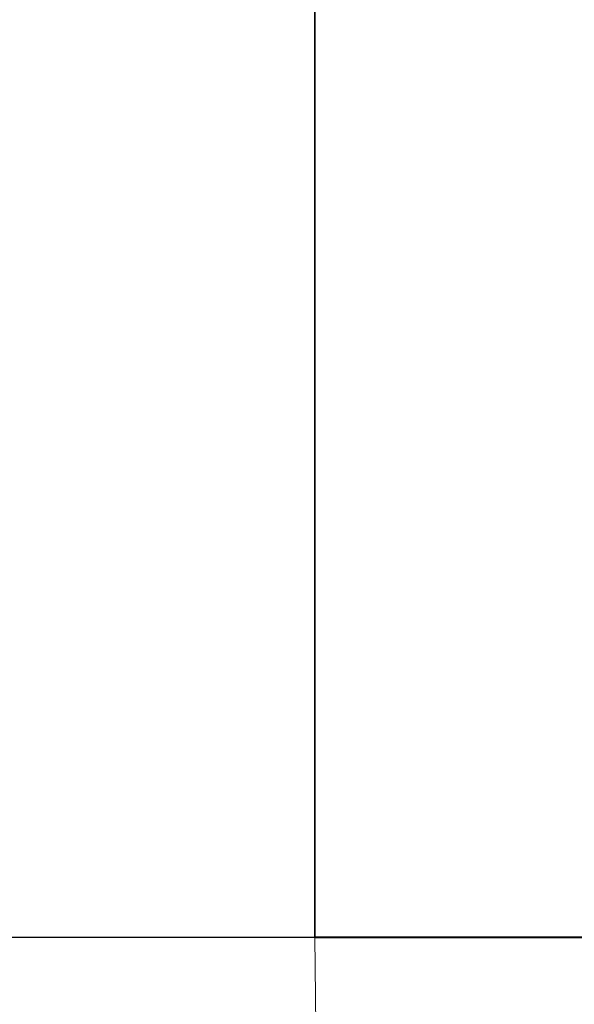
# Model space of a CAD drawing. Extents: x -133 to 627, y -127 to 467.
# Tile 170 of 256: x 179.16 to 181.39, y 368.31 to 372.26. Entities that reach past the tile are written whole.
import ezdxf
from ezdxf.lldxf.tags import DXFTag

# ---------------------------------------------------------------- set-up
doc = ezdxf.new("R2010")
doc.units = 0
doc.layers.get('0').update_dxf_attribs({"lineweight": 35})
doc.layers.add('5_OG-BESTAND', color=7, linetype='Continuous', lineweight=25)
doc.layers.add('5_OG-NEU', color=7, linetype='Continuous', lineweight=25)
doc.layers.add('A_Aussenwand', color=3, linetype='Continuous', lineweight=35, true_color=0x00ff00)
tags = doc.linetypes.add('ALL_S14', pattern=[0.002, 0.001, -0.001]).pattern_tags.tags
tags[6:7] = [DXFTag(74, 4), DXFTag(75, 0), DXFTag(340, '0'), DXFTag(46, 1.0), DXFTag(50, 0.0), DXFTag(44, 0.0), DXFTag(45, 0.0)]
tags[4:5] = [DXFTag(74, 4), DXFTag(75, 0), DXFTag(340, '0'), DXFTag(46, 1.0), DXFTag(50, 0.0), DXFTag(44, 0.0), DXFTag(45, 0.0)]

# ---------------------------------------------------------------- blocks, each defined once
blk = doc.blocks.new('Referenz-A06HSSHCNL', base_point=(-102.5768, -104.9763))
at = {"layer": '5_OG-BESTAND', "color": 0, "lineweight": 35}
for p, q in [((180.3498, 368.5801), (180.3498, 374.3401)), ((180.3498, 368.5801), (180.3498, 374.3401)), ((225.1201, 368.5801), (180.3498, 368.5801)), ((225.1201, 368.5801), (180.3498, 368.5801))]:
    blk.add_line(p, q, dxfattribs=at)
at = {"layer": '5_OG-BESTAND', "color": 0, "linetype": 'ALL_S14', "lineweight": 13, "ltscale": 0.13}
for p, q in [((180.3498, 368.5801), (194.4519, 368.5801)), ((181.327, 250.8567), (180.3498, 368.5801))]:
    blk.add_line(p, q, dxfattribs=at)
at = {"layer": '5_OG-NEU', "color": 0, "lineweight": -2}
blk.add_line((177.8895, 368.5801), (180.3498, 368.5801), dxfattribs=at)
blk = doc.blocks.new('Referenz-A06HSSHFNL', base_point=(-34.9965, -50.9197))
at = {"layer": 'A_Aussenwand', "color": 0, "linetype": 'Continuous', "ltscale": 0.35}
for p, q in [((180.3498, 374.3316), (180.3498, 368.5792)), ((180.3498, 368.5792), (192.8674, 368.5792))]:
    blk.add_line(p, q, dxfattribs=at)

msp = doc.modelspace()

# ---------------------------------------------------------------- block references
at = {"color": 251, "lineweight": 25, "ltscale": 0.25, "true_color": 0x585858}
for name, p in [('Referenz-A06HSSHCNL', (-102.5768, -104.9763)), ('Referenz-A06HSSHFNL', (-34.9965, -50.9197))]:
    msp.add_blockref(name, p, dxfattribs=at)

doc.saveas('drawing.dxf')
